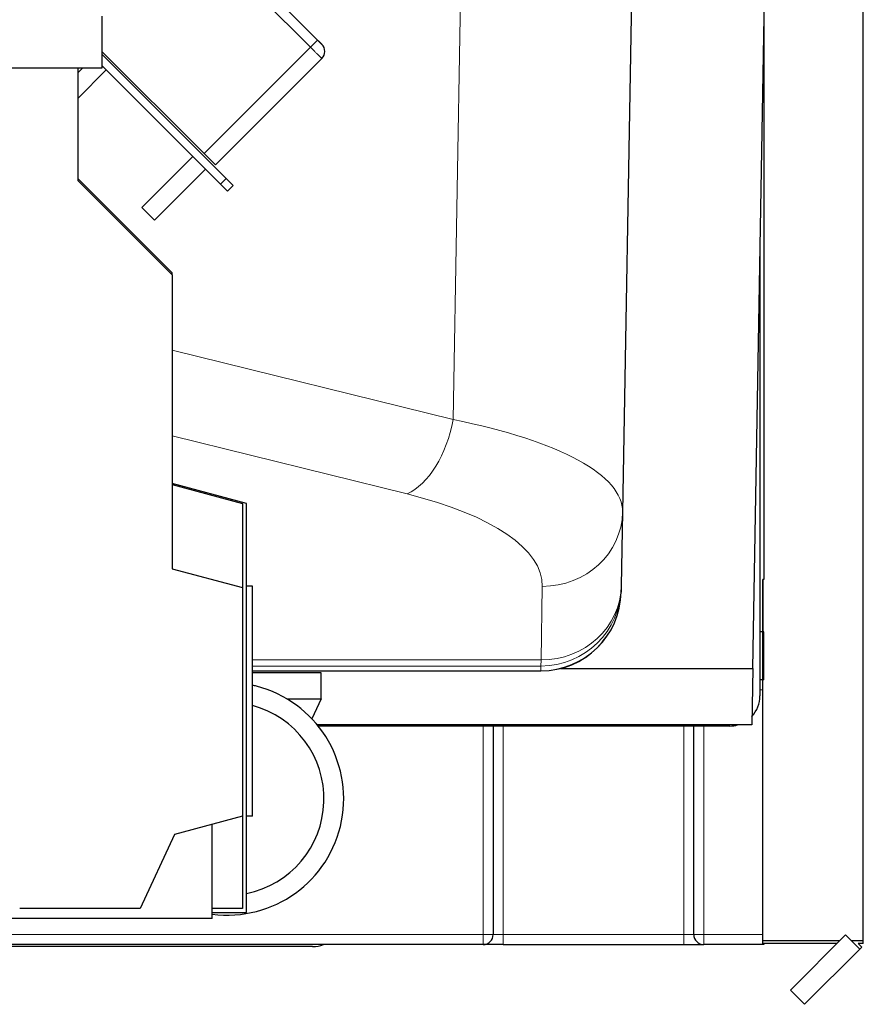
# Model space of a CAD drawing. Header units: inches. Extents: x 0 to 17820, y -10 to 12600.
# Tile 244 of 256: x 9342 to 9763, y 4226 to 4717. Entities that reach past the tile are written whole.
import ezdxf

# ---------------------------------------------------------------- set-up
doc = ezdxf.new("R2010")
doc.units = ezdxf.units.IN
doc.layers.add('1', color=7, linetype='Continuous', true_color=0xffffff)

msp = doc.modelspace()

# ---------------------------------------------------------------- linework, layer by layer
at = {"layer": '1', "color": 2, "linetype": 'Continuous', "lineweight": 25}
for p, q in [((9762.847, 4257.664), (9762.847, 5192.783)), ((9648.34, 4786.733), (9642.836, 4471.41)), ((9707.723, 4393.402), (9714.589, 4786.733)), ((9417.273, 4780.302), (9490.815, 4706.76)), ((9383.337, 4718.733), (9383.337, 4692.727)), ((9713.337, 4715.057), (9713.337, 4437.733)), ((9434.247, 4650.191), (9383.338, 4701.099)), ((9445.253, 4637.771), (9383.338, 4699.685)), ((9442.424, 4634.942), (9383.338, 4694.029)), ((9492.935, 4697.569), (9439.902, 4644.536)), ((9383.337, 4692.727), (9117.81, 4692.727)), ((9373.637, 4692.727), (9371.337, 4690.427)), ((9371.337, 4692.727), (9371.337, 4636.733)), ((9371.337, 4677.7), (9385.502, 4691.864)), ((9439.902, 4644.536), (9434.247, 4650.191)), ((9428.636, 4648.731), (9403.18, 4623.275)), ((9409.544, 4616.911), (9435, 4642.367)), ((9371.336, 4637.734), (9418.337, 4590.733)), ((9371.337, 4636.733), (9418.337, 4589.733)), ((9445.96, 4631.407), (9442.424, 4634.942)), ((9448.788, 4634.235), (9445.253, 4637.771)), ((9448.788, 4634.235), (9445.96, 4631.407)), ((9403.18, 4623.275), (9406.362, 4620.093)), ((9406.362, 4620.093), (9409.544, 4616.911)), ((9711.337, 4600.472), (9711.337, 4379.733)), ((9418.337, 4589.733), (9418.337, 4590.733)), ((9418.337, 4589.733), (9418.337, 4443.111)), ((9455.337, 4475.733), (9418.337, 4485.647)), ((9418.337, 4485.111), (9453.337, 4475.733)), ((9453.337, 4475.733), (9453.337, 4433.733)), ((9455.337, 4271.733), (9455.337, 4475.733)), ((9642.836, 4471.41), (9642.195, 4434.7)), ((9418.337, 4443.111), (9453.337, 4433.733)), ((9453.337, 4433.733), (9453.337, 4319.733)), ((9458.337, 4434.379), (9455.337, 4434.379)), ((9458.337, 4319.733), (9458.337, 4434.379)), ((9642.181, 4433.875), (9642.14, 4431.525)), ((9642.195, 4434.7), (9642.181, 4433.875)), ((9712.837, 4437.733), (9712.837, 4411.733)), ((9713.337, 4437.733), (9712.837, 4437.733)), ((9712.847, 4257.664), (9712.847, 4437.747)), ((9642.14, 4431.525), (9642.139, 4431.507)), ((9712.837, 4411.733), (9711.333, 4411.733)), ((9713.337, 4411.733), (9712.837, 4411.733)), ((9713.337, 4387.733), (9713.337, 4411.733)), ((9458.332, 4392.211), (9602.145, 4392.211)), ((9492.587, 4391.233), (9458.337, 4391.233)), ((9492.587, 4378.233), (9492.587, 4391.233)), ((9602.145, 4392.211), (9602.146, 4392.278)), ((9611.836, 4393.402), (9707.723, 4393.402)), ((9707.723, 4393.402), (9707.231, 4365.233)), ((9713.337, 4387.733), (9711.325, 4387.733)), ((9475.567, 4378.233), (9492.587, 4378.233)), ((9492.587, 4378.233), (9487.958, 4368.305)), ((9707.231, 4365.233), (9490.665, 4365.233)), ((9696.337, 4364.733), (9491.072, 4364.733)), ((9578.337, 4364.732), (9578.337, 4260.733)), ((9678.337, 4260.733), (9678.337, 4364.732)), ((9453.337, 4319.733), (9419.568, 4310.684)), ((9438.337, 4268.733), (9438.337, 4315.713)), ((9453.337, 4319.733), (9453.337, 4273.733)), ((9458.337, 4319.733), (9455.337, 4319.733)), ((9419.568, 4310.684), (9402.337, 4273.733)), ((9402.337, 4273.733), (9342.337, 4273.733)), ((9453.337, 4273.733), (9438.337, 4273.733)), ((9438.337, 4271.733), (9455.337, 4271.733)), ((9438.337, 4268.733), (9288.337, 4268.733)), ((9712.847, 4256.259), (9712.847, 4257.664)), ((9751.144, 4257.664), (9712.847, 4257.664)), ((9726.508, 4233.027), (9754.041, 4260.559)), ((9761.112, 4253.488), (9754.041, 4260.559)), ((9762.847, 4257.664), (9756.936, 4257.664)), ((9762.847, 4256.259), (9762.847, 4257.664)), ((9488.337, 4254.733), (9188.341, 4254.733)), ((9573.337, 4255.733), (9188.343, 4255.733)), ((9583.337, 4255.733), (9573.337, 4255.733)), ((9583.337, 4255.733), (9673.337, 4255.733)), ((9673.337, 4255.733), (9683.337, 4255.733)), ((9713.337, 4255.733), (9683.337, 4255.733)), ((9749.74, 4256.259), (9712.847, 4256.259)), ((9713.337, 4256.259), (9713.337, 4255.733)), ((9733.579, 4225.956), (9761.112, 4253.488)), ((9762.115, 4254.491), (9760.347, 4256.259)), ((9762.847, 4256.259), (9760.347, 4256.259)), ((9761.112, 4253.488), (9762.115, 4254.491)), ((9733.579, 4225.956), (9726.508, 4233.027))]:
    msp.add_line(p, q, dxfattribs=at)
at = {"layer": '1', "color": 110, "linetype": 'Continuous', "lineweight": 13}
for p, q in [((9558.366, 4517.513), (9563.065, 4786.733)), ((9487.28, 4703.224), (9413.737, 4776.766)), ((9490.815, 4706.76), (9487.28, 4703.224)), ((9487.28, 4703.224), (9434.247, 4650.191)), ((9445.253, 4637.771), (9442.424, 4634.942)), ((9418.339, 4552.154), (9558.366, 4517.513)), ((9418.335, 4509.432), (9535.427, 4480.464)), ((9602.842, 4434.362), (9602.201, 4397.651)), ((9458.333, 4397.651), (9602.201, 4397.651)), ((9458.336, 4394.628), (9602.187, 4394.628)), ((9602.146, 4392.278), (9602.187, 4394.628)), ((9602.187, 4394.628), (9602.201, 4397.651)), ((9458.33, 4392.278), (9602.146, 4392.278)), ((9712.847, 4382.733), (9711.337, 4382.733)), ((9573.337, 4260.733), (9573.337, 4364.732)), ((9583.337, 4364.732), (9583.337, 4260.733)), ((9673.337, 4260.733), (9673.337, 4364.732)), ((9683.337, 4364.732), (9683.337, 4260.733)), ((9190.519, 4260.733), (9573.337, 4260.733)), ((9573.337, 4260.733), (9578.337, 4260.733)), ((9573.337, 4255.733), (9573.337, 4260.733)), ((9578.337, 4260.733), (9583.337, 4260.733)), ((9583.337, 4260.733), (9673.337, 4260.733)), ((9583.337, 4260.733), (9583.337, 4255.733)), ((9673.337, 4255.733), (9673.337, 4260.733)), ((9673.337, 4260.733), (9678.337, 4260.733)), ((9678.337, 4260.733), (9683.337, 4260.733)), ((9683.337, 4260.733), (9712.847, 4260.733)), ((9683.337, 4255.733), (9683.337, 4260.733))]:
    msp.add_line(p, q, dxfattribs=at)
at = {"layer": '1', "color": 2, "linetype": 'Continuous', "lineweight": 25}
for centre, radius, start, end in [((9489.399, 4701.104), 5, 315, 45), ((9445.837, 4328.433), 58, 262.56551, 75.55113), ((9445.837, 4328.433), 58, 75.55113, 77.55926), ((9696.337, 4379.733), 15, 316.98925, 0), ((9445.837, 4328.433), 48.177, 281.37375, 74.95875), ((9696.337, 4379.733), 15, 270, 284.83511), ((9573.337, 4260.733), 5, 270, 0), ((9683.337, 4260.733), 5, 180, 270), ((9488.337, 4269.733), 15, 270, 291.03947)]:
    msp.add_arc(centre, radius, start, end, dxfattribs=at)
at = {"layer": '1', "color": 110, "linetype": 'Continuous', "lineweight": 13}
for centre, major_axis, ratio, start_param, end_param in [((9535.427, 4518.211), (-9.606, -38.829), 0.5650199, 0.4126971, 1.6918699), ((9442.817, 4472.1), (-200.021, 0.452), 0.2796199, 3.1373432, 4.0971333), ((9442.817, 4434.353), (160.027, 0.405), 0.3517474, 6.276156, 7.2359461), ((9602.842, 4472.108), (-39.994, 0.698), 0.943642, 1.5872662, 3.1415927), ((9602.187, 4434.573), (-39.994, 0.698), 0.9986327, 1.5882258, 3.1415927), ((9602.201, 4435.398), (-39.994, 0.698), 0.943642, 1.5872662, 3.1415927)]:
    msp.add_ellipse(centre, major_axis=major_axis, ratio=ratio, start_param=start_param, end_param=end_param, dxfattribs=at)
at = {"layer": '1', "color": 2, "linetype": 'Continuous', "lineweight": 25}
for centre, major_axis, ratio, start_param, end_param in [((9602.145, 4432.205), (39.994, -0.698), 0.9998475, 4.7298396, 6.2831853), ((9602.146, 4432.223), (-39.994, 0.698), 0.9986327, 1.5882258, 3.1415927)]:
    msp.add_ellipse(centre, major_axis=major_axis, ratio=ratio, start_param=start_param, end_param=end_param, dxfattribs=at)
msp.add_open_spline([(9490.815, 4706.76), (9490.885, 4706.69), (9490.954, 4706.62), (9491.092, 4706.483), (9491.229, 4706.346), (9491.363, 4706.212), (9491.446, 4706.129), (9491.463, 4706.112), (9491.496, 4706.079), (9491.512, 4706.062), (9491.562, 4706.013), (9491.594, 4705.981), (9491.69, 4705.884), (9491.815, 4705.759), (9491.934, 4705.641), (9492.02, 4705.554), (9492.063, 4705.512), (9492.104, 4705.47), (9492.132, 4705.443), (9492.146, 4705.429), (9492.213, 4705.361), (9492.316, 4705.259), (9492.455, 4705.119), (9492.538, 4705.037), (9492.586, 4704.988), (9492.596, 4704.979), (9492.614, 4704.96), (9492.624, 4704.951), (9492.651, 4704.924), (9492.668, 4704.907), (9492.717, 4704.858), (9492.776, 4704.799), (9492.823, 4704.752), (9492.853, 4704.722), (9492.862, 4704.712), (9492.879, 4704.695), (9492.887, 4704.688), (9492.908, 4704.667), (9492.928, 4704.647), (9492.935, 4704.64), (9492.935, 4704.64)], degree=3, knots=[0, 0, 0, 0, 0.0626682, 0.0626682, 0.1253363, 0.1880045, 0.1880045, 0.2036716, 0.2036716, 0.2193386, 0.2193386, 0.2506727, 0.2506727, 0.3133409, 0.376009, 0.376009, 0.4073431, 0.4230102, 0.4230102, 0.4386772, 0.4386772, 0.5013454, 0.5640135, 0.6266817, 0.6266817, 0.6423487, 0.6423487, 0.6580158, 0.6580158, 0.6893499, 0.6893499, 0.752018, 0.8146862, 0.8146862, 0.8460203, 0.8460203, 0.8773544, 0.8773544, 0.9400226, 1, 1, 1, 1], dxfattribs=at)
at = {"layer": '1', "color": 110, "linetype": 'Continuous', "lineweight": 13}
msp.add_open_spline([(9492.935, 4697.569), (9492.934, 4697.57), (9492.915, 4697.588), (9492.862, 4697.642), (9492.816, 4697.687), (9492.807, 4697.697), (9492.786, 4697.718), (9492.754, 4697.75), (9492.716, 4697.787), (9492.635, 4697.868), (9492.511, 4697.993), (9492.353, 4698.15), (9492.222, 4698.281), (9492.176, 4698.327), (9492.105, 4698.399), (9492.08, 4698.424), (9492.03, 4698.474), (9492.005, 4698.499), (9491.875, 4698.628), (9491.765, 4698.738), (9491.531, 4698.972), (9491.407, 4699.096), (9491.147, 4699.357), (9491.009, 4699.494), (9490.829, 4699.674), (9490.793, 4699.711), (9490.719, 4699.784), (9490.608, 4699.895), (9490.495, 4700.009), (9490.264, 4700.239), (9489.948, 4700.555), (9489.615, 4700.889), (9489.358, 4701.146), (9489.271, 4701.232), (9489.162, 4701.342), (9489.14, 4701.364), (9489.095, 4701.408), (9489.029, 4701.474), (9488.963, 4701.541), (9488.741, 4701.763), (9488.562, 4701.942), (9488.201, 4702.303), (9488.019, 4702.485), (9487.651, 4702.852), (9487.466, 4703.037), (9487.28, 4703.224)], degree=3, knots=[0, 0, 0, 0, 0.0594374, 0.1221416, 0.1221416, 0.1378176, 0.1378176, 0.1534937, 0.1848458, 0.1848458, 0.2475499, 0.3102541, 0.3102541, 0.3416062, 0.3416062, 0.3572822, 0.3572822, 0.3729583, 0.3729583, 0.4356624, 0.4356624, 0.4983666, 0.4983666, 0.5610708, 0.5610708, 0.5767468, 0.5767468, 0.5924229, 0.623775, 0.623775, 0.6864791, 0.7491833, 0.7491833, 0.7805354, 0.7805354, 0.7883734, 0.7883734, 0.7962114, 0.8118875, 0.8118875, 0.8745917, 0.8745917, 0.9372958, 0.9372958, 1, 1, 1, 1], dxfattribs=at)

doc.saveas('drawing.dxf')
